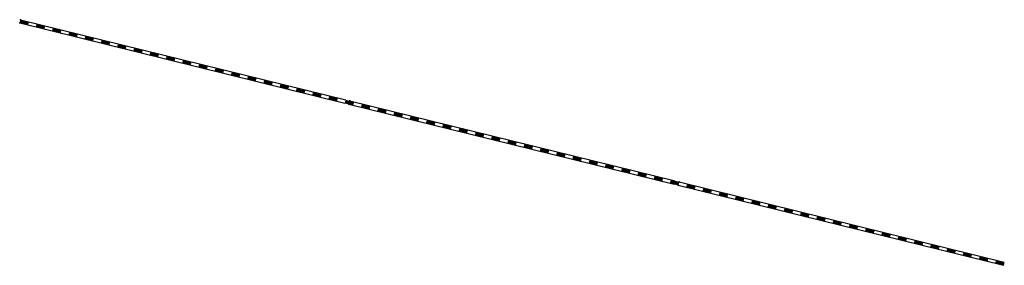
# Model space of a CAD drawing. Header units: metres. Extents: x 123819 to 142731, y 393440 to 405763.
# Tile 10 of 256: x 124606 to 125194, y 398993 to 399139. Entities that reach past the tile are written whole.
import ezdxf

# ---------------------------------------------------------------- set-up
doc = ezdxf.new("R2010")
doc.units = ezdxf.units.M
doc.header["$MEASUREMENT"] = 0
doc.layers.add('gs-knt-spoorlijn', color=7, linetype='Continuous', lineweight=30)

msp = doc.modelspace()

# ---------------------------------------------------------------- linework, layer by layer
at = {"layer": 'gs-knt-spoorlijn', "color": 7, "linetype": 'Continuous'}
for p, q in [((124605.85, 399137.4), (124800.05, 399089.59)), ((124605.91, 399137.58), (124610.76, 399136.38)), ((124605.96, 399137.77), (124610.81, 399136.58)), ((124606, 399137.97), (124610.86, 399136.77)), ((124606.05, 399138.16), (124610.91, 399136.97)), ((124606.1, 399138.36), (124610.96, 399137.16)), ((124606.15, 399138.55), (124611, 399137.36)), ((124606.2, 399138.74), (124611.05, 399137.55)), ((124606.24, 399138.94), (124611.1, 399137.74)), ((124606.29, 399139.13), (124611.15, 399137.94)), ((124606.32, 399139.34), (124800.53, 399091.54)), ((124615.62, 399135.19), (124620.47, 399133.99)), ((124615.67, 399135.38), (124620.52, 399134.19)), ((124615.72, 399135.58), (124620.57, 399134.38)), ((124615.76, 399135.77), (124620.62, 399134.58)), ((124615.81, 399135.97), (124620.67, 399134.77)), ((124615.86, 399136.16), (124620.71, 399134.96)), ((124615.91, 399136.35), (124620.76, 399135.16)), ((124615.95, 399136.55), (124620.81, 399135.35)), ((124616, 399136.74), (124620.86, 399135.55)), ((124625.33, 399132.8), (124630.18, 399131.6)), ((124625.38, 399132.99), (124630.23, 399131.8)), ((124625.43, 399133.19), (124630.28, 399131.99)), ((124625.47, 399133.38), (124630.33, 399132.19)), ((124625.52, 399133.58), (124630.38, 399132.38)), ((124625.57, 399133.77), (124630.42, 399132.57)), ((124625.62, 399133.96), (124630.47, 399132.77)), ((124625.66, 399134.16), (124630.52, 399132.96)), ((124625.71, 399134.35), (124630.57, 399133.16)), ((124635.04, 399130.41), (124639.89, 399129.21)), ((124635.09, 399130.6), (124639.94, 399129.41)), ((124635.14, 399130.8), (124639.99, 399129.6)), ((124635.18, 399130.99), (124640.04, 399129.8)), ((124635.23, 399131.19), (124640.09, 399129.99)), ((124635.28, 399131.38), (124640.13, 399130.18)), ((124635.33, 399131.57), (124640.18, 399130.38)), ((124635.37, 399131.77), (124640.23, 399130.57)), ((124635.42, 399131.96), (124640.28, 399130.77)), ((124645.04, 399129.18), (124649.89, 399127.99)), ((124645.08, 399129.38), (124649.94, 399128.18)), ((124645.13, 399129.57), (124649.99, 399128.38)), ((124644.75, 399128.02), (124649.6, 399126.82)), ((124644.8, 399128.21), (124649.65, 399127.02)), ((124644.85, 399128.41), (124649.7, 399127.21)), ((124644.89, 399128.6), (124649.75, 399127.41)), ((124644.94, 399128.79), (124649.8, 399127.6)), ((124644.99, 399128.99), (124649.84, 399127.79)), ((124654.46, 399125.63), (124659.31, 399124.43)), ((124654.51, 399125.82), (124659.36, 399124.63)), ((124654.56, 399126.02), (124659.41, 399124.82)), ((124654.6, 399126.21), (124659.46, 399125.02)), ((124654.65, 399126.4), (124659.51, 399125.21)), ((124654.7, 399126.6), (124659.55, 399125.4)), ((124654.75, 399126.79), (124659.6, 399125.6)), ((124654.79, 399126.99), (124659.65, 399125.79)), ((124654.84, 399127.18), (124659.7, 399125.99)), ((124664.17, 399123.24), (124669.03, 399122.04)), ((124664.22, 399123.43), (124669.07, 399122.24)), ((124664.27, 399123.63), (124669.12, 399122.43)), ((124664.31, 399123.82), (124669.17, 399122.62)), ((124664.36, 399124.01), (124669.22, 399122.82)), ((124664.41, 399124.21), (124669.26, 399123.01)), ((124664.46, 399124.4), (124669.31, 399123.21)), ((124664.5, 399124.6), (124669.36, 399123.4)), ((124664.55, 399124.79), (124669.41, 399123.6)), ((124673.88, 399120.85), (124678.74, 399119.65)), ((124673.93, 399121.04), (124678.78, 399119.85)), ((124673.98, 399121.24), (124678.83, 399120.04)), ((124674.02, 399121.43), (124678.88, 399120.23)), ((124674.07, 399121.62), (124678.93, 399120.43)), ((124674.12, 399121.82), (124678.97, 399120.62)), ((124674.17, 399122.01), (124679.02, 399120.82)), ((124674.21, 399122.21), (124679.07, 399121.01)), ((124674.26, 399122.4), (124679.12, 399121.21)), ((124683.59, 399118.46), (124688.45, 399117.26)), ((124683.64, 399118.65), (124688.49, 399117.46)), ((124683.69, 399118.85), (124688.54, 399117.65)), ((124683.73, 399119.04), (124688.59, 399117.84)), ((124683.78, 399119.23), (124688.64, 399118.04)), ((124683.83, 399119.43), (124688.68, 399118.23)), ((124683.88, 399119.62), (124688.73, 399118.43)), ((124683.92, 399119.82), (124688.78, 399118.62)), ((124683.97, 399120.01), (124688.83, 399118.82)), ((124693.63, 399117.43), (124698.49, 399116.23)), ((124693.68, 399117.62), (124698.54, 399116.42)), ((124693.3, 399116.07), (124698.16, 399114.87)), ((124693.35, 399116.26), (124698.2, 399115.07)), ((124693.4, 399116.45), (124698.25, 399115.26)), ((124693.44, 399116.65), (124698.3, 399115.45)), ((124693.49, 399116.84), (124698.35, 399115.65)), ((124693.54, 399117.04), (124698.39, 399115.84)), ((124693.59, 399117.23), (124698.44, 399116.04)), ((124703.01, 399113.68), (124707.87, 399112.48)), ((124703.06, 399113.87), (124707.91, 399112.68)), ((124703.11, 399114.06), (124707.96, 399112.87)), ((124703.15, 399114.26), (124708.01, 399113.06)), ((124703.2, 399114.45), (124708.06, 399113.26)), ((124703.25, 399114.65), (124708.1, 399113.45)), ((124703.3, 399114.84), (124708.15, 399113.65)), ((124703.35, 399115.04), (124708.2, 399113.84)), ((124703.39, 399115.23), (124708.25, 399114.03)), ((124712.77, 399111.48), (124717.62, 399110.28)), ((124712.82, 399111.67), (124717.67, 399110.48)), ((124712.86, 399111.87), (124717.72, 399110.67)), ((124712.91, 399112.06), (124717.77, 399110.87)), ((124712.96, 399112.26), (124717.81, 399111.06)), ((124713.01, 399112.45), (124717.86, 399111.26)), ((124713.06, 399112.65), (124717.91, 399111.45)), ((124713.1, 399112.84), (124717.96, 399111.64)), ((124712.72, 399111.29), (124717.58, 399110.09)), ((124722.43, 399108.9), (124727.29, 399107.7)), ((124722.48, 399109.09), (124727.33, 399107.89)), ((124722.53, 399109.28), (124727.38, 399108.09)), ((124722.57, 399109.48), (124727.43, 399108.28)), ((124722.62, 399109.67), (124727.48, 399108.48)), ((124722.67, 399109.87), (124727.52, 399108.67)), ((124722.72, 399110.06), (124727.57, 399108.87)), ((124722.77, 399110.25), (124727.62, 399109.06)), ((124722.81, 399110.45), (124727.67, 399109.25)), ((124732.14, 399106.51), (124737, 399105.31)), ((124732.19, 399106.7), (124737.04, 399105.5)), ((124732.24, 399106.89), (124737.09, 399105.7)), ((124732.28, 399107.09), (124737.14, 399105.89)), ((124732.33, 399107.28), (124737.19, 399106.09)), ((124732.38, 399107.48), (124737.23, 399106.28)), ((124732.43, 399107.67), (124737.28, 399106.48)), ((124732.48, 399107.86), (124737.33, 399106.67)), ((124732.52, 399108.06), (124737.38, 399106.86)), ((124742.23, 399105.67), (124747.09, 399104.47)), ((124741.85, 399104.11), (124746.71, 399102.92)), ((124741.9, 399104.31), (124746.75, 399103.11)), ((124741.95, 399104.5), (124746.8, 399103.31)), ((124741.99, 399104.7), (124746.85, 399103.5)), ((124742.04, 399104.89), (124746.9, 399103.7)), ((124742.09, 399105.09), (124746.95, 399103.89)), ((124742.14, 399105.28), (124746.99, 399104.08)), ((124742.19, 399105.47), (124747.04, 399104.28)), ((124751.56, 399101.72), (124756.42, 399100.53)), ((124751.61, 399101.92), (124756.46, 399100.72)), ((124751.66, 399102.11), (124756.51, 399100.92)), ((124751.7, 399102.31), (124756.56, 399101.11)), ((124751.75, 399102.5), (124756.61, 399101.31)), ((124751.8, 399102.7), (124756.66, 399101.5)), ((124751.85, 399102.89), (124756.7, 399101.69)), ((124751.9, 399103.08), (124756.75, 399101.89)), ((124751.94, 399103.28), (124756.8, 399102.08)), ((124761.37, 399099.72), (124766.22, 399098.53)), ((124761.41, 399099.92), (124766.27, 399098.72)), ((124761.46, 399100.11), (124766.32, 399098.92)), ((124761.51, 399100.31), (124766.37, 399099.11)), ((124761.56, 399100.5), (124766.41, 399099.3)), ((124761.61, 399100.69), (124766.46, 399099.5)), ((124761.65, 399100.89), (124766.51, 399099.69)), ((124761.27, 399099.33), (124766.13, 399098.14)), ((124761.32, 399099.53), (124766.17, 399098.33)), ((124770.98, 399096.94), (124775.84, 399095.75)), ((124771.03, 399097.14), (124775.88, 399095.94)), ((124771.08, 399097.33), (124775.93, 399096.14)), ((124771.12, 399097.53), (124775.98, 399096.33)), ((124771.17, 399097.72), (124776.03, 399096.53)), ((124771.22, 399097.91), (124776.08, 399096.72)), ((124771.27, 399098.11), (124776.12, 399096.91)), ((124771.32, 399098.3), (124776.17, 399097.11)), ((124771.36, 399098.5), (124776.22, 399097.3)), ((124780.69, 399094.55), (124785.55, 399093.36)), ((124780.74, 399094.75), (124785.59, 399093.55)), ((124780.79, 399094.94), (124785.64, 399093.75)), ((124780.83, 399095.14), (124785.69, 399093.94)), ((124780.88, 399095.33), (124785.74, 399094.14)), ((124780.93, 399095.52), (124785.79, 399094.33)), ((124780.98, 399095.72), (124785.83, 399094.52)), ((124781.03, 399095.91), (124785.88, 399094.72)), ((124781.07, 399096.11), (124785.93, 399094.91)), ((124790.4, 399092.16), (124795.26, 399090.97)), ((124790.45, 399092.36), (124795.3, 399091.16)), ((124790.5, 399092.55), (124795.35, 399091.36)), ((124790.54, 399092.75), (124795.4, 399091.55)), ((124790.59, 399092.94), (124795.45, 399091.74)), ((124790.64, 399093.13), (124795.5, 399091.94)), ((124790.69, 399093.33), (124795.54, 399092.13)), ((124790.74, 399093.52), (124795.59, 399092.33)), ((124790.78, 399093.72), (124795.64, 399092.52)), ((124800.11, 399089.77), (124804.97, 399088.58)), ((124800.16, 399089.97), (124805.01, 399088.77)), ((124800.21, 399090.16), (124805.06, 399088.97)), ((124800.26, 399090.36), (124805.11, 399089.16)), ((124800.3, 399090.55), (124805.16, 399089.35)), ((124800.35, 399090.74), (124805.21, 399089.55)), ((124800.4, 399090.94), (124805.25, 399089.74)), ((124800.45, 399091.13), (124805.3, 399089.94)), ((124800.49, 399091.33), (124805.35, 399090.13)), ((124802.48, 399089), (124996.68, 399041.19)), ((124802.95, 399090.94), (124997.16, 399043.13)), ((124809.97, 399087.97), (124814.82, 399086.77)), ((124810.01, 399088.16), (124814.87, 399086.96)), ((124810.06, 399088.35), (124814.92, 399087.16)), ((124810.11, 399088.55), (124814.96, 399087.35)), ((124810.16, 399088.74), (124815.01, 399087.55)), ((124810.2, 399088.94), (124815.06, 399087.74)), ((124809.82, 399087.38), (124814.68, 399086.19)), ((124809.87, 399087.58), (124814.72, 399086.38)), ((124809.92, 399087.77), (124814.77, 399086.58)), ((124819.53, 399084.99), (124824.39, 399083.8)), ((124819.58, 399085.19), (124824.43, 399083.99)), ((124819.63, 399085.38), (124824.48, 399084.19)), ((124819.68, 399085.57), (124824.53, 399084.38)), ((124819.72, 399085.77), (124824.58, 399084.57)), ((124819.77, 399085.96), (124824.63, 399084.77)), ((124819.82, 399086.16), (124824.67, 399084.96)), ((124819.87, 399086.35), (124824.72, 399085.16)), ((124819.91, 399086.55), (124824.77, 399085.35)), ((124829.24, 399082.6), (124834.1, 399081.41)), ((124829.29, 399082.8), (124834.14, 399081.6)), ((124829.34, 399082.99), (124834.19, 399081.8)), ((124829.39, 399083.18), (124834.24, 399081.99)), ((124829.43, 399083.38), (124834.29, 399082.18)), ((124829.48, 399083.57), (124834.34, 399082.38)), ((124829.53, 399083.77), (124834.38, 399082.57)), ((124829.58, 399083.96), (124834.43, 399082.77)), ((124829.62, 399084.16), (124834.48, 399082.96)), ((124838.95, 399080.21), (124843.81, 399079.02)), ((124839, 399080.41), (124843.85, 399079.21)), ((124839.05, 399080.6), (124843.9, 399079.4)), ((124839.1, 399080.79), (124843.95, 399079.6)), ((124839.14, 399080.99), (124844, 399079.79)), ((124839.19, 399081.18), (124844.05, 399079.99)), ((124839.24, 399081.38), (124844.09, 399080.18)), ((124839.29, 399081.57), (124844.14, 399080.38)), ((124839.33, 399081.77), (124844.19, 399080.57)), ((124848.66, 399077.82), (124853.52, 399076.63)), ((124848.71, 399078.02), (124853.57, 399076.82)), ((124848.76, 399078.21), (124853.61, 399077.01)), ((124848.81, 399078.4), (124853.66, 399077.21)), ((124848.85, 399078.6), (124853.71, 399077.4)), ((124848.9, 399078.79), (124853.76, 399077.6)), ((124848.95, 399078.99), (124853.8, 399077.79)), ((124849, 399079.18), (124853.85, 399077.99)), ((124849.04, 399079.37), (124853.9, 399078.18)), ((124858.56, 399076.21), (124863.42, 399075.01)), ((124858.61, 399076.4), (124863.47, 399075.21)), ((124858.66, 399076.6), (124863.51, 399075.4)), ((124858.71, 399076.79), (124863.56, 399075.6)), ((124858.75, 399076.98), (124863.61, 399075.79)), ((124858.37, 399075.43), (124863.23, 399074.24)), ((124858.42, 399075.63), (124863.28, 399074.43)), ((124858.47, 399075.82), (124863.32, 399074.62)), ((124858.52, 399076.01), (124863.37, 399074.82)), ((124868.08, 399073.04), (124872.94, 399071.85)), ((124868.13, 399073.23), (124872.99, 399072.04)), ((124868.18, 399073.43), (124873.03, 399072.23)), ((124868.23, 399073.62), (124873.08, 399072.43)), ((124868.27, 399073.82), (124873.13, 399072.62)), ((124868.32, 399074.01), (124873.18, 399072.82)), ((124868.37, 399074.21), (124873.22, 399073.01)), ((124868.42, 399074.4), (124873.27, 399073.2)), ((124868.46, 399074.59), (124873.32, 399073.4)), ((124877.79, 399070.65), (124882.65, 399069.46)), ((124877.84, 399070.84), (124882.7, 399069.65)), ((124877.89, 399071.04), (124882.74, 399069.84)), ((124877.94, 399071.23), (124882.79, 399070.04)), ((124877.98, 399071.43), (124882.84, 399070.23)), ((124878.03, 399071.62), (124882.89, 399070.43)), ((124878.08, 399071.82), (124882.93, 399070.62)), ((124878.13, 399072.01), (124882.98, 399070.81)), ((124878.18, 399072.2), (124883.03, 399071.01)), ((124887.5, 399068.26), (124892.36, 399067.06)), ((124887.55, 399068.45), (124892.41, 399067.26)), ((124887.6, 399068.65), (124892.45, 399067.45)), ((124887.65, 399068.84), (124892.5, 399067.65)), ((124887.69, 399069.04), (124892.55, 399067.84)), ((124887.74, 399069.23), (124892.6, 399068.04)), ((124887.79, 399069.43), (124892.64, 399068.23)), ((124887.84, 399069.62), (124892.69, 399068.42)), ((124887.89, 399069.81), (124892.74, 399068.62)), ((124897.21, 399065.87), (124902.07, 399064.67)), ((124897.26, 399066.06), (124902.12, 399064.87)), ((124897.31, 399066.26), (124902.16, 399065.06)), ((124897.36, 399066.45), (124902.21, 399065.26)), ((124897.4, 399066.65), (124902.26, 399065.45)), ((124897.45, 399066.84), (124902.31, 399065.65)), ((124897.5, 399067.03), (124902.35, 399065.84)), ((124897.55, 399067.23), (124902.4, 399066.03)), ((124897.6, 399067.42), (124902.45, 399066.23)), ((124907.16, 399064.45), (124912.02, 399063.26)), ((124907.21, 399064.64), (124912.06, 399063.45)), ((124907.26, 399064.84), (124912.11, 399063.64)), ((124907.31, 399065.03), (124912.16, 399063.84)), ((124906.92, 399063.48), (124911.78, 399062.28)), ((124906.97, 399063.67), (124911.83, 399062.48)), ((124907.02, 399063.87), (124911.87, 399062.67)), ((124907.07, 399064.06), (124911.92, 399062.87)), ((124907.11, 399064.26), (124911.97, 399063.06)), ((124916.63, 399061.09), (124921.49, 399059.89)), ((124916.68, 399061.28), (124921.54, 399060.09)), ((124916.73, 399061.48), (124921.58, 399060.28)), ((124916.78, 399061.67), (124921.63, 399060.48)), ((124916.82, 399061.87), (124921.68, 399060.67)), ((124916.87, 399062.06), (124921.73, 399060.86)), ((124916.92, 399062.25), (124921.77, 399061.06)), ((124916.97, 399062.45), (124921.82, 399061.25)), ((124917.02, 399062.64), (124921.87, 399061.45)), ((124926.34, 399058.7), (124931.2, 399057.5)), ((124926.39, 399058.89), (124931.25, 399057.7)), ((124926.44, 399059.09), (124931.29, 399057.89)), ((124926.49, 399059.28), (124931.34, 399058.09)), ((124926.53, 399059.48), (124931.39, 399058.28)), ((124926.58, 399059.67), (124931.44, 399058.47)), ((124926.63, 399059.86), (124931.49, 399058.67)), ((124926.68, 399060.06), (124931.53, 399058.86)), ((124926.73, 399060.25), (124931.58, 399059.06)), ((124936.05, 399056.31), (124940.91, 399055.11)), ((124936.1, 399056.5), (124940.96, 399055.31)), ((124936.15, 399056.7), (124941, 399055.5)), ((124936.2, 399056.89), (124941.05, 399055.7)), ((124936.24, 399057.09), (124941.1, 399055.89)), ((124936.29, 399057.28), (124941.15, 399056.08)), ((124936.34, 399057.47), (124941.2, 399056.28)), ((124936.39, 399057.67), (124941.24, 399056.47)), ((124936.44, 399057.86), (124941.29, 399056.67)), ((124945.76, 399053.92), (124950.62, 399052.72)), ((124945.81, 399054.11), (124950.67, 399052.92)), ((124945.86, 399054.31), (124950.71, 399053.11)), ((124945.91, 399054.5), (124950.76, 399053.31)), ((124945.95, 399054.69), (124950.81, 399053.5)), ((124946, 399054.89), (124950.86, 399053.69)), ((124946.05, 399055.08), (124950.91, 399053.89)), ((124946.1, 399055.28), (124950.95, 399054.08)), ((124946.15, 399055.47), (124951, 399054.28)), ((124955.76, 399052.69), (124960.62, 399051.5)), ((124955.81, 399052.89), (124960.66, 399051.69)), ((124955.86, 399053.08), (124960.71, 399051.89)), ((124955.47, 399051.53), (124960.33, 399050.33)), ((124955.52, 399051.72), (124960.38, 399050.53)), ((124955.57, 399051.92), (124960.42, 399050.72)), ((124955.62, 399052.11), (124960.47, 399050.92)), ((124955.66, 399052.3), (124960.52, 399051.11)), ((124955.71, 399052.5), (124960.57, 399051.3)), ((124965.18, 399049.14), (124970.04, 399047.94)), ((124965.23, 399049.33), (124970.09, 399048.14)), ((124965.28, 399049.53), (124970.13, 399048.33)), ((124965.33, 399049.72), (124970.18, 399048.52)), ((124965.37, 399049.91), (124970.23, 399048.72)), ((124965.42, 399050.11), (124970.28, 399048.91)), ((124965.47, 399050.3), (124970.33, 399049.11)), ((124965.52, 399050.5), (124970.37, 399049.3)), ((124965.57, 399050.69), (124970.42, 399049.5)), ((124974.94, 399046.94), (124979.8, 399045.75)), ((124974.99, 399047.14), (124979.84, 399045.94)), ((124975.04, 399047.33), (124979.89, 399046.13)), ((124975.09, 399047.52), (124979.94, 399046.33)), ((124975.13, 399047.72), (124979.99, 399046.52)), ((124975.18, 399047.91), (124980.04, 399046.72)), ((124975.23, 399048.11), (124980.08, 399046.91)), ((124975.28, 399048.3), (124980.13, 399047.11)), ((124974.89, 399046.75), (124979.75, 399045.55)), ((124984.6, 399044.36), (124989.46, 399043.16)), ((124984.65, 399044.55), (124989.51, 399043.36)), ((124984.7, 399044.75), (124989.55, 399043.55)), ((124984.75, 399044.94), (124989.6, 399043.74)), ((124984.8, 399045.13), (124989.65, 399043.94)), ((124984.84, 399045.33), (124989.7, 399044.13)), ((124984.89, 399045.52), (124989.75, 399044.33)), ((124984.94, 399045.72), (124989.79, 399044.52)), ((124984.99, 399045.91), (124989.84, 399044.72)), ((124994.31, 399041.97), (124999.17, 399040.77)), ((124994.36, 399042.16), (124999.22, 399040.97)), ((124994.41, 399042.35), (124999.26, 399041.16)), ((124994.46, 399042.55), (124999.31, 399041.35)), ((124994.51, 399042.74), (124999.36, 399041.55)), ((124994.55, 399042.94), (124999.41, 399041.74)), ((124994.6, 399043.13), (124999.46, 399041.94)), ((124994.65, 399043.33), (124999.5, 399042.13)), ((124994.7, 399043.52), (124999.55, 399042.33)), ((124999.58, 399042.53), (125193.79, 398994.73)), ((125004.36, 399040.94), (125009.21, 399039.74)), ((125004.41, 399041.13), (125009.26, 399039.93)), ((124999.11, 399040.59), (125193.31, 398992.79)), ((125004.02, 399039.58), (125008.88, 399038.38)), ((125004.07, 399039.77), (125008.93, 399038.58)), ((125004.12, 399039.96), (125008.97, 399038.77)), ((125004.17, 399040.16), (125009.02, 399038.96)), ((125004.22, 399040.35), (125009.07, 399039.16)), ((125004.26, 399040.55), (125009.12, 399039.35)), ((125004.31, 399040.74), (125009.17, 399039.55)), ((125013.73, 399037.19), (125018.59, 399035.99)), ((125013.78, 399037.38), (125018.64, 399036.18)), ((125013.83, 399037.57), (125018.68, 399036.38)), ((125013.88, 399037.77), (125018.73, 399036.57)), ((125013.93, 399037.96), (125018.78, 399036.77)), ((125013.97, 399038.16), (125018.83, 399036.96)), ((125014.02, 399038.35), (125018.88, 399037.16)), ((125014.07, 399038.55), (125018.92, 399037.35)), ((125014.12, 399038.74), (125018.97, 399037.54)), ((125023.54, 399035.18), (125028.4, 399033.99)), ((125023.59, 399035.38), (125028.44, 399034.18)), ((125023.64, 399035.57), (125028.49, 399034.38)), ((125023.68, 399035.77), (125028.54, 399034.57)), ((125023.73, 399035.96), (125028.59, 399034.77)), ((125023.78, 399036.16), (125028.63, 399034.96)), ((125023.83, 399036.35), (125028.68, 399035.15)), ((125023.44, 399034.8), (125028.3, 399033.6)), ((125023.49, 399034.99), (125028.35, 399033.79)), ((125033.15, 399032.41), (125038.01, 399031.21)), ((125033.2, 399032.6), (125038.06, 399031.4)), ((125033.25, 399032.79), (125038.11, 399031.6)), ((125033.3, 399032.99), (125038.15, 399031.79)), ((125033.35, 399033.18), (125038.2, 399031.99)), ((125033.39, 399033.38), (125038.25, 399032.18)), ((125033.44, 399033.57), (125038.3, 399032.38)), ((125033.49, 399033.76), (125038.34, 399032.57)), ((125033.54, 399033.96), (125038.39, 399032.76)), ((125042.86, 399030.01), (125047.72, 399028.82)), ((125042.91, 399030.21), (125047.77, 399029.01)), ((125042.96, 399030.4), (125047.82, 399029.21)), ((125043.01, 399030.6), (125047.86, 399029.4)), ((125043.06, 399030.79), (125047.91, 399029.6)), ((125043.1, 399030.99), (125047.96, 399029.79)), ((125043.15, 399031.18), (125048.01, 399029.99)), ((125043.2, 399031.37), (125048.05, 399030.18)), ((125043.25, 399031.57), (125048.1, 399030.37)), ((125052.96, 399029.18), (125057.81, 399027.98)), ((125052.57, 399027.62), (125057.43, 399026.43)), ((125052.62, 399027.82), (125057.48, 399026.62)), ((125052.67, 399028.01), (125057.53, 399026.82)), ((125052.72, 399028.21), (125057.57, 399027.01)), ((125052.77, 399028.4), (125057.62, 399027.21)), ((125052.81, 399028.6), (125057.67, 399027.4)), ((125052.86, 399028.79), (125057.72, 399027.59)), ((125052.91, 399028.98), (125057.76, 399027.79)), ((125062.28, 399025.23), (125067.14, 399024.04)), ((125062.33, 399025.43), (125067.19, 399024.23)), ((125062.38, 399025.62), (125067.24, 399024.43)), ((125062.43, 399025.82), (125067.28, 399024.62)), ((125062.48, 399026.01), (125067.33, 399024.82)), ((125062.52, 399026.21), (125067.38, 399025.01)), ((125062.57, 399026.4), (125067.43, 399025.2)), ((125062.62, 399026.59), (125067.47, 399025.4)), ((125062.67, 399026.79), (125067.52, 399025.59)), ((125072.14, 399023.43), (125076.99, 399022.23)), ((125072.19, 399023.62), (125077.04, 399022.43)), ((125072.23, 399023.82), (125077.09, 399022.62)), ((125072.28, 399024.01), (125077.14, 399022.81)), ((125072.33, 399024.2), (125077.18, 399023.01)), ((125072.38, 399024.4), (125077.23, 399023.2)), ((125071.99, 399022.84), (125076.85, 399021.65)), ((125072.04, 399023.04), (125076.9, 399021.84)), ((125072.09, 399023.23), (125076.95, 399022.04)), ((125081.71, 399020.45), (125086.56, 399019.26)), ((125081.75, 399020.65), (125086.61, 399019.45)), ((125081.8, 399020.84), (125086.66, 399019.65)), ((125081.85, 399021.04), (125086.7, 399019.84)), ((125081.9, 399021.23), (125086.75, 399020.04)), ((125081.94, 399021.42), (125086.8, 399020.23)), ((125081.99, 399021.62), (125086.85, 399020.42)), ((125082.04, 399021.81), (125086.89, 399020.62)), ((125082.09, 399022.01), (125086.94, 399020.81)), ((125091.42, 399018.06), (125096.27, 399016.87)), ((125091.46, 399018.26), (125096.32, 399017.06)), ((125091.51, 399018.45), (125096.37, 399017.26)), ((125091.56, 399018.65), (125096.41, 399017.45)), ((125091.61, 399018.84), (125096.46, 399017.65)), ((125091.65, 399019.03), (125096.51, 399017.84)), ((125091.7, 399019.23), (125096.56, 399018.03)), ((125091.75, 399019.42), (125096.6, 399018.23)), ((125091.8, 399019.62), (125096.65, 399018.42)), ((125101.13, 399015.67), (125105.98, 399014.48)), ((125101.17, 399015.87), (125106.03, 399014.67)), ((125101.22, 399016.06), (125106.08, 399014.87)), ((125101.27, 399016.26), (125106.12, 399015.06)), ((125101.32, 399016.45), (125106.17, 399015.25)), ((125101.36, 399016.64), (125106.22, 399015.45)), ((125101.41, 399016.84), (125106.27, 399015.64)), ((125101.46, 399017.03), (125106.32, 399015.84)), ((125101.51, 399017.23), (125106.36, 399016.03)), ((125110.84, 399013.28), (125115.69, 399012.09)), ((125110.88, 399013.48), (125115.74, 399012.28)), ((125110.93, 399013.67), (125115.79, 399012.48)), ((125110.98, 399013.87), (125115.83, 399012.67)), ((125111.03, 399014.06), (125115.88, 399012.86)), ((125111.07, 399014.25), (125115.93, 399013.06)), ((125111.12, 399014.45), (125115.98, 399013.25)), ((125111.17, 399014.64), (125116.03, 399013.45)), ((125111.22, 399014.84), (125116.07, 399013.64)), ((125120.74, 399011.67), (125125.59, 399010.47)), ((125120.78, 399011.86), (125125.64, 399010.67)), ((125120.83, 399012.06), (125125.69, 399010.86)), ((125120.88, 399012.25), (125125.74, 399011.06)), ((125120.93, 399012.45), (125125.78, 399011.25)), ((125120.55, 399010.89), (125125.4, 399009.7)), ((125120.59, 399011.09), (125125.45, 399009.89)), ((125120.64, 399011.28), (125125.5, 399010.09)), ((125120.69, 399011.48), (125125.54, 399010.28)), ((125130.26, 399008.5), (125135.11, 399007.31)), ((125130.3, 399008.7), (125135.16, 399007.5)), ((125130.35, 399008.89), (125135.21, 399007.7)), ((125130.4, 399009.08), (125135.25, 399007.89)), ((125130.45, 399009.28), (125135.3, 399008.08)), ((125130.49, 399009.47), (125135.35, 399008.28)), ((125130.54, 399009.67), (125135.4, 399008.47)), ((125130.59, 399009.86), (125135.45, 399008.67)), ((125130.64, 399010.06), (125135.49, 399008.86)), ((125139.97, 399006.11), (125144.82, 399004.92)), ((125140.01, 399006.31), (125144.87, 399005.11)), ((125140.06, 399006.5), (125144.92, 399005.31)), ((125140.11, 399006.69), (125144.96, 399005.5)), ((125140.16, 399006.89), (125145.01, 399005.69)), ((125140.2, 399007.08), (125145.06, 399005.89)), ((125140.25, 399007.28), (125145.11, 399006.08)), ((125140.3, 399007.47), (125145.16, 399006.28)), ((125140.35, 399007.67), (125145.2, 399006.47)), ((125149.68, 399003.72), (125154.53, 399002.53)), ((125149.72, 399003.92), (125154.58, 399002.72)), ((125149.77, 399004.11), (125154.63, 399002.91)), ((125149.82, 399004.3), (125154.67, 399003.11)), ((125149.87, 399004.5), (125154.72, 399003.3)), ((125149.91, 399004.69), (125154.77, 399003.5)), ((125149.96, 399004.89), (125154.82, 399003.69)), ((125150.01, 399005.08), (125154.87, 399003.89)), ((125150.06, 399005.28), (125154.91, 399004.08)), ((125159.39, 399001.33), (125164.24, 399000.14)), ((125159.43, 399001.53), (125164.29, 399000.33)), ((125159.48, 399001.72), (125164.34, 399000.52)), ((125159.53, 399001.91), (125164.38, 399000.72)), ((125159.58, 399002.11), (125164.43, 399000.91)), ((125159.63, 399002.3), (125164.48, 399001.11)), ((125159.67, 399002.5), (125164.53, 399001.3)), ((125159.72, 399002.69), (125164.58, 399001.5)), ((125159.77, 399002.88), (125164.62, 399001.69)), ((125169.34, 398999.91), (125174.19, 398998.72)), ((125169.38, 399000.11), (125174.24, 398998.91)), ((125169.43, 399000.3), (125174.29, 398999.11)), ((125169.48, 399000.49), (125174.33, 398999.3)), ((125169.1, 398998.94), (125173.95, 398997.75)), ((125169.14, 398999.14), (125174, 398997.94)), ((125169.19, 398999.33), (125174.05, 398998.13)), ((125169.24, 398999.52), (125174.09, 398998.33)), ((125169.29, 398999.72), (125174.14, 398998.52)), ((125178.81, 398996.55), (125183.66, 398995.36)), ((125178.85, 398996.74), (125183.71, 398995.55)), ((125178.9, 398996.94), (125183.76, 398995.74)), ((125178.95, 398997.13), (125183.8, 398995.94)), ((125179, 398997.33), (125183.85, 398996.13)), ((125179.05, 398997.52), (125183.9, 398996.33)), ((125179.09, 398997.72), (125183.95, 398996.52)), ((125179.14, 398997.91), (125184, 398996.71)), ((125179.19, 398998.1), (125184.04, 398996.91)), ((125188.52, 398994.16), (125193.37, 398992.97)), ((125188.56, 398994.35), (125193.42, 398993.16)), ((125188.61, 398994.55), (125193.47, 398993.35)), ((125188.66, 398994.74), (125193.51, 398993.55)), ((125188.71, 398994.94), (125193.56, 398993.74)), ((125188.76, 398995.13), (125193.61, 398993.94)), ((125188.8, 398995.33), (125193.66, 398994.13)), ((125188.85, 398995.52), (125193.71, 398994.32)), ((125188.9, 398995.71), (125193.75, 398994.52))]:
    msp.add_line(p, q, dxfattribs=at)
for p in [(124605.85, 399137.4), (124606.32, 399139.34), (124802.48, 399089), (124802.95, 399090.94), (124999.58, 399042.53), (124999.11, 399040.59)]:
    msp.add_point(p, dxfattribs=at)

doc.saveas('drawing.dxf')
